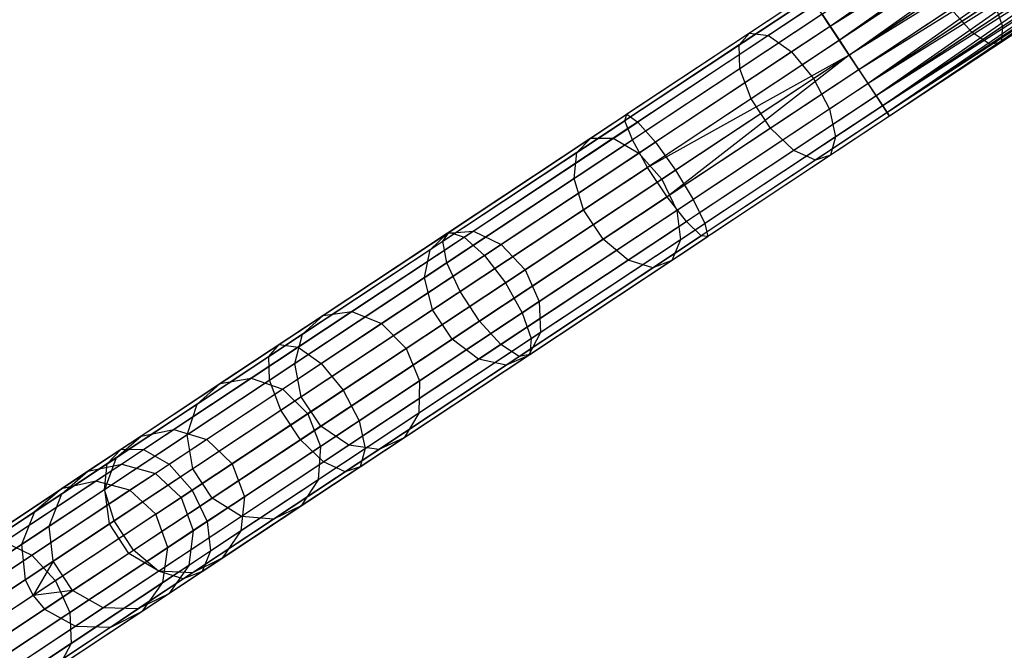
# Model space of a CAD drawing. Extents: x -91 to 91, y -91 to 262.
# Tile 13 of 256: x -70 to -56, y -47 to -38. Entities that reach past the tile are written whole.
import ezdxf

# ---------------------------------------------------------------- set-up
doc = ezdxf.new("R2010")
doc.units = 0
doc.header["$LTSCALE"] = 25.4
doc.layers.get('0').update_dxf_attribs({"linetype": 'CONTINUOUS'})

# ---------------------------------------------------------------- blocks, each defined once
blk = doc.blocks.new('ETE0_STL_1')
at = {"color": 0}
for p, q in [((-52.438, -33.929, 170.756), (-58.743, -38.34, 170.893)), ((-52.438, -33.929, 170.756), (-58.743, -38.34, 170.893)), ((-52.328, -34.095, 170.893), (-58.743, -38.34, 170.893)), ((-52.328, -34.095, 170.893), (-58.743, -38.34, 170.893)), ((-52.328, -34.095, 169.122), (-58.618, -38.528, 169.037)), ((-52.328, -34.095, 169.122), (-58.618, -38.528, 169.037)), ((-52.204, -34.283, 170.979), (-58.743, -38.34, 170.893)), ((-52.204, -34.283, 170.979), (-58.743, -38.34, 170.893)), ((-52.204, -34.283, 169.037), (-58.618, -38.528, 169.037)), ((-52.204, -34.283, 169.037), (-58.618, -38.528, 169.037)), ((-58.486, -38.728, 171.008), (-52.204, -34.283, 170.979)), ((-58.486, -38.728, 171.008), (-52.204, -34.283, 170.979)), ((-52.072, -34.482, 169.008), (-58.486, -38.728, 169.008)), ((-52.072, -34.482, 169.008), (-58.486, -38.728, 169.008)), ((-52.072, -34.482, 171.008), (-58.486, -38.728, 171.008)), ((-52.072, -34.482, 171.008), (-58.486, -38.728, 171.008)), ((-51.94, -34.682, 170.979), (-58.486, -38.728, 171.008)), ((-51.94, -34.682, 170.979), (-58.486, -38.728, 171.008)), ((-51.94, -34.682, 169.037), (-58.354, -38.927, 169.037)), ((-51.94, -34.682, 169.037), (-58.354, -38.927, 169.037)), ((-51.94, -34.682, 170.979), (-58.23, -39.115, 170.893)), ((-51.94, -34.682, 170.979), (-58.23, -39.115, 170.893)), ((-51.815, -34.87, 169.122), (-58.354, -38.927, 169.037)), ((-51.815, -34.87, 169.122), (-58.354, -38.927, 169.037)), ((-51.815, -34.87, 170.893), (-58.23, -39.115, 170.893)), ((-51.815, -34.87, 170.893), (-58.23, -39.115, 170.893)), ((-51.815, -34.87, 169.122), (-58.12, -39.281, 169.259)), ((-51.815, -34.87, 169.122), (-58.12, -39.281, 169.259)), ((-51.706, -35.035, 170.756), (-58.23, -39.115, 170.893)), ((-51.706, -35.035, 170.756), (-58.23, -39.115, 170.893)), ((-51.706, -35.035, 169.259), (-58.12, -39.281, 169.259)), ((-51.706, -35.035, 169.259), (-58.12, -39.281, 169.259)), ((-51.706, -35.035, 170.756), (-58.032, -39.414, 170.576)), ((-51.706, -35.035, 170.756), (-58.032, -39.414, 170.576)), ((-51.618, -35.169, 169.44), (-58.12, -39.281, 169.259)), ((-51.618, -35.169, 169.44), (-58.12, -39.281, 169.259)), ((-51.618, -35.169, 170.576), (-58.032, -39.414, 170.576)), ((-51.618, -35.169, 170.576), (-58.032, -39.414, 170.576)), ((-51.618, -35.169, 169.44), (-57.97, -39.507, 169.653)), ((-51.618, -35.169, 169.44), (-57.97, -39.507, 169.653)), ((-51.556, -35.262, 170.362), (-58.032, -39.414, 170.576)), ((-51.556, -35.262, 170.362), (-58.032, -39.414, 170.576)), ((-51.556, -35.262, 169.653), (-57.97, -39.507, 169.653)), ((-51.556, -35.262, 169.653), (-57.97, -39.507, 169.653)), ((-51.524, -35.31, 169.887), (-57.97, -39.507, 169.653)), ((-51.524, -35.31, 169.887), (-57.97, -39.507, 169.653)), ((-51.556, -35.262, 170.362), (-57.938, -39.555, 170.128)), ((-51.556, -35.262, 170.362), (-57.938, -39.555, 170.128)), ((-51.524, -35.31, 169.887), (-57.938, -39.555, 170.128)), ((-51.524, -35.31, 169.887), (-57.938, -39.555, 170.128)), ((-51.524, -35.31, 170.128), (-57.938, -39.555, 170.128)), ((-51.524, -35.31, 170.128), (-57.938, -39.555, 170.128)), ((-54.293, -36.748, 320.523), (-56.822, -38.422, 319.828)), ((-54.293, -36.748, 320.523), (-56.822, -38.422, 319.828)), ((-54.041, -36.772, 319.221), (-56.409, -38.34, 318.571)), ((-54.041, -36.772, 319.221), (-56.409, -38.34, 318.571)), ((-57.522, -36.899, 318.998), (-59.835, -38.43, 317.905)), ((-57.522, -36.899, 318.998), (-59.835, -38.43, 317.905)), ((-54.094, -36.942, 320.133), (-56.575, -38.584, 319.452)), ((-54.094, -36.942, 320.133), (-56.575, -38.584, 319.452)), ((-57.607, -37.025, 319.452), (-59.975, -38.592, 318.333)), ((-57.607, -37.025, 319.452), (-59.975, -38.592, 318.333)), ((-57.318, -36.967, 318.571), (-59.579, -38.464, 317.503)), ((-57.318, -36.967, 318.571), (-59.579, -38.464, 317.503)), ((-54.003, -36.951, 319.664), (-56.426, -38.555, 318.998)), ((-54.003, -36.951, 319.664), (-56.426, -38.555, 318.998)), ((-57.554, -37.316, 319.828), (-59.968, -38.913, 318.688)), ((-57.554, -37.316, 319.828), (-59.968, -38.913, 318.688)), ((-57.042, -37.214, 318.267), (-59.266, -38.686, 317.217)), ((-57.042, -37.214, 318.267), (-59.266, -38.686, 317.217)), ((-58.968, -39.046, 317.114), (-56.757, -37.583, 318.158)), ((-58.968, -39.046, 317.114), (-56.757, -37.583, 318.158)), ((-57.375, -37.705, 320.041), (-59.815, -39.32, 318.888)), ((-57.375, -37.705, 320.041), (-59.815, -39.32, 318.888)), ((-59.002, -37.948, 169.653), (-61.524, -39.617, 169.879)), ((-59.002, -37.948, 169.653), (-61.524, -39.617, 169.879)), ((-59.034, -37.9, 170.128), (-61.497, -39.53, 170.349)), ((-59.034, -37.9, 170.128), (-61.497, -39.53, 170.349)), ((-56.529, -37.989, 318.267), (-58.753, -39.461, 317.217)), ((-56.529, -37.989, 318.267), (-58.753, -39.461, 317.217)), ((-56.529, -37.989, 318.267), (-56.409, -38.34, 318.571)), ((-56.529, -37.989, 318.267), (-56.409, -38.34, 318.571)), ((-58.94, -38.041, 170.576), (-61.348, -39.635, 170.791)), ((-58.94, -38.041, 170.576), (-61.348, -39.635, 170.791)), ((-57.111, -38.104, 320.041), (-59.551, -39.719, 318.888)), ((-57.111, -38.104, 320.041), (-59.551, -39.719, 318.888)), ((-58.743, -38.34, 170.893), (-58.94, -38.041, 170.576)), ((-58.743, -38.34, 170.893), (-58.94, -38.041, 170.576)), ((-56.822, -38.422, 319.828), (-57.111, -38.104, 320.041)), ((-56.822, -38.422, 319.828), (-57.111, -38.104, 320.041)), ((-58.852, -38.175, 169.259), (-61.423, -39.876, 169.489)), ((-58.852, -38.175, 169.259), (-61.423, -39.876, 169.489)), ((-58.852, -38.175, 169.259), (-58.618, -38.528, 169.037)), ((-58.852, -38.175, 169.259), (-58.618, -38.528, 169.037)), ((-58.743, -38.34, 170.893), (-61.111, -39.908, 171.105)), ((-58.743, -38.34, 170.893), (-61.111, -39.908, 171.105)), ((-58.486, -38.728, 171.008), (-58.743, -38.34, 170.893)), ((-58.486, -38.728, 171.008), (-58.743, -38.34, 170.893)), ((-56.409, -38.34, 318.571), (-58.67, -39.836, 317.503)), ((-56.409, -38.34, 318.571), (-58.67, -39.836, 317.503)), ((-56.409, -38.34, 318.571), (-56.426, -38.555, 318.998)), ((-56.409, -38.34, 318.571), (-56.426, -38.555, 318.998)), ((-59.835, -38.43, 317.905), (-61.985, -39.853, 316.41)), ((-59.835, -38.43, 317.905), (-61.985, -39.853, 316.41)), ((-59.579, -38.464, 317.503), (-61.681, -39.855, 316.041)), ((-59.579, -38.464, 317.503), (-61.681, -39.855, 316.041)), ((-58.618, -38.528, 169.037), (-61.217, -40.248, 169.269)), ((-58.618, -38.528, 169.037), (-61.217, -40.248, 169.269)), ((-59.975, -38.592, 318.333), (-59.835, -38.43, 317.905)), ((-59.975, -38.592, 318.333), (-59.835, -38.43, 317.905)), ((-59.835, -38.43, 317.905), (-59.579, -38.464, 317.503)), ((-59.835, -38.43, 317.905), (-59.579, -38.464, 317.503)), ((-59.579, -38.464, 317.503), (-59.266, -38.686, 317.217)), ((-59.579, -38.464, 317.503), (-59.266, -38.686, 317.217)), ((-56.822, -38.422, 319.828), (-59.236, -40.019, 318.688)), ((-56.822, -38.422, 319.828), (-59.236, -40.019, 318.688)), ((-58.618, -38.528, 169.037), (-58.486, -38.728, 169.008)), ((-58.618, -38.528, 169.037), (-58.486, -38.728, 169.008)), ((-56.575, -38.584, 319.452), (-56.822, -38.422, 319.828)), ((-56.575, -38.584, 319.452), (-56.822, -38.422, 319.828)), ((-59.975, -38.592, 318.333), (-62.177, -40.049, 316.802)), ((-59.975, -38.592, 318.333), (-62.177, -40.049, 316.802)), ((-59.968, -38.913, 318.688), (-59.975, -38.592, 318.333)), ((-59.968, -38.913, 318.688), (-59.975, -38.592, 318.333)), ((-56.575, -38.584, 319.452), (-58.943, -40.151, 318.333)), ((-56.575, -38.584, 319.452), (-58.943, -40.151, 318.333)), ((-56.426, -38.555, 318.998), (-58.739, -40.085, 317.905)), ((-56.426, -38.555, 318.998), (-58.739, -40.085, 317.905)), ((-56.426, -38.555, 318.998), (-56.575, -38.584, 319.452)), ((-56.426, -38.555, 318.998), (-56.575, -38.584, 319.452)), ((-59.266, -38.686, 317.217), (-61.334, -40.055, 315.779)), ((-59.266, -38.686, 317.217), (-61.334, -40.055, 315.779)), ((-58.486, -38.728, 169.008), (-61.217, -40.248, 169.269)), ((-58.486, -38.728, 169.008), (-61.217, -40.248, 169.269)), ((-58.486, -38.728, 169.008), (-60.953, -40.647, 169.269)), ((-58.486, -38.728, 169.008), (-60.953, -40.647, 169.269)), ((-58.486, -38.728, 171.008), (-60.84, -40.286, 171.219)), ((-58.486, -38.728, 171.008), (-60.84, -40.286, 171.219)), ((-59.266, -38.686, 317.217), (-58.968, -39.046, 317.114)), ((-59.266, -38.686, 317.217), (-58.968, -39.046, 317.114)), ((-58.486, -38.728, 169.008), (-58.354, -38.927, 169.037)), ((-58.23, -39.115, 170.893), (-58.486, -38.728, 171.008)), ((-58.486, -38.728, 169.008), (-58.354, -38.927, 169.037)), ((-58.23, -39.115, 170.893), (-58.486, -38.728, 171.008)), ((-59.968, -38.913, 318.688), (-62.213, -40.399, 317.127)), ((-59.968, -38.913, 318.688), (-62.213, -40.399, 317.127)), ((-58.354, -38.927, 169.037), (-60.953, -40.647, 169.269)), ((-58.354, -38.927, 169.037), (-60.953, -40.647, 169.269)), ((-59.815, -39.32, 318.888), (-59.968, -38.913, 318.688)), ((-59.815, -39.32, 318.888), (-59.968, -38.913, 318.688)), ((-58.354, -38.927, 169.037), (-58.12, -39.281, 169.259)), ((-58.354, -38.927, 169.037), (-58.12, -39.281, 169.259)), ((-61.023, -40.407, 315.685), (-58.968, -39.046, 317.114)), ((-61.023, -40.407, 315.685), (-58.968, -39.046, 317.114)), ((-58.968, -39.046, 317.114), (-58.753, -39.461, 317.217)), ((-58.968, -39.046, 317.114), (-58.753, -39.461, 317.217)), ((-58.23, -39.115, 170.893), (-60.598, -40.683, 171.105)), ((-58.23, -39.115, 170.893), (-60.598, -40.683, 171.105)), ((-58.032, -39.414, 170.576), (-58.23, -39.115, 170.893)), ((-58.032, -39.414, 170.576), (-58.23, -39.115, 170.893)), ((-59.815, -39.32, 318.888), (-62.084, -40.822, 317.311)), ((-59.815, -39.32, 318.888), (-62.084, -40.822, 317.311)), ((-58.12, -39.281, 169.259), (-60.691, -40.982, 169.489)), ((-58.12, -39.281, 169.259), (-60.691, -40.982, 169.489)), ((-59.551, -39.719, 318.888), (-59.815, -39.32, 318.888)), ((-59.551, -39.719, 318.888), (-59.815, -39.32, 318.888)), ((-58.12, -39.281, 169.259), (-57.97, -39.507, 169.653)), ((-58.12, -39.281, 169.259), (-57.97, -39.507, 169.653)), ((-58.753, -39.461, 317.217), (-60.821, -40.83, 315.779)), ((-58.753, -39.461, 317.217), (-60.821, -40.83, 315.779)), ((-58.032, -39.414, 170.576), (-60.44, -41.008, 170.791)), ((-58.032, -39.414, 170.576), (-60.44, -41.008, 170.791)), ((-58.753, -39.461, 317.217), (-58.67, -39.836, 317.503)), ((-58.753, -39.461, 317.217), (-58.67, -39.836, 317.503)), ((-57.938, -39.555, 170.128), (-58.032, -39.414, 170.576)), ((-57.938, -39.555, 170.128), (-58.032, -39.414, 170.576)), ((-63.906, -41.124, 171.006), (-61.497, -39.53, 170.349)), ((-63.906, -41.124, 171.006), (-61.497, -39.53, 170.349)), ((-61.524, -39.617, 169.879), (-61.497, -39.53, 170.349)), ((-61.524, -39.617, 169.879), (-61.497, -39.53, 170.349)), ((-61.497, -39.53, 170.349), (-61.348, -39.635, 170.791)), ((-61.497, -39.53, 170.349), (-61.348, -39.635, 170.791)), ((-57.97, -39.507, 169.653), (-60.492, -41.177, 169.879)), ((-57.97, -39.507, 169.653), (-60.492, -41.177, 169.879)), ((-57.938, -39.555, 170.128), (-60.402, -41.186, 170.349)), ((-57.938, -39.555, 170.128), (-60.402, -41.186, 170.349)), ((-57.97, -39.507, 169.653), (-57.938, -39.555, 170.128)), ((-57.97, -39.507, 169.653), (-57.938, -39.555, 170.128)), ((-63.991, -41.249, 170.552), (-61.524, -39.617, 169.879)), ((-63.991, -41.249, 170.552), (-61.524, -39.617, 169.879)), ((-63.703, -41.193, 171.434), (-61.348, -39.635, 170.791)), ((-63.703, -41.193, 171.434), (-61.348, -39.635, 170.791)), ((-59.551, -39.719, 318.888), (-61.82, -41.221, 317.311)), ((-59.551, -39.719, 318.888), (-61.82, -41.221, 317.311)), ((-61.423, -39.876, 169.489), (-61.524, -39.617, 169.879)), ((-61.423, -39.876, 169.489), (-61.524, -39.617, 169.879)), ((-61.348, -39.635, 170.791), (-61.111, -39.908, 171.105)), ((-61.348, -39.635, 170.791), (-61.111, -39.908, 171.105)), ((-59.236, -40.019, 318.688), (-59.551, -39.719, 318.888)), ((-59.236, -40.019, 318.688), (-59.551, -39.719, 318.888)), ((-63.937, -41.54, 170.175), (-61.423, -39.876, 169.489)), ((-63.937, -41.54, 170.175), (-61.423, -39.876, 169.489)), ((-61.985, -39.853, 316.41), (-63.926, -41.137, 314.547)), ((-61.985, -39.853, 316.41), (-63.926, -41.137, 314.547)), ((-61.681, -39.855, 316.041), (-63.577, -41.11, 314.219)), ((-61.681, -39.855, 316.041), (-63.577, -41.11, 314.219)), ((-62.177, -40.049, 316.802), (-61.985, -39.853, 316.41)), ((-62.177, -40.049, 316.802), (-61.985, -39.853, 316.41)), ((-61.985, -39.853, 316.41), (-61.681, -39.855, 316.041)), ((-61.985, -39.853, 316.41), (-61.681, -39.855, 316.041)), ((-61.681, -39.855, 316.041), (-61.334, -40.055, 315.779)), ((-61.681, -39.855, 316.041), (-61.334, -40.055, 315.779)), ((-61.217, -40.248, 169.269), (-61.423, -39.876, 169.489)), ((-61.217, -40.248, 169.269), (-61.423, -39.876, 169.489)), ((-58.67, -39.836, 317.503), (-60.773, -41.228, 316.041)), ((-58.67, -39.836, 317.503), (-60.773, -41.228, 316.041)), ((-58.67, -39.836, 317.503), (-58.739, -40.085, 317.905)), ((-58.67, -39.836, 317.503), (-58.739, -40.085, 317.905)), ((-63.427, -41.44, 171.737), (-61.111, -39.908, 171.105)), ((-63.427, -41.44, 171.737), (-61.111, -39.908, 171.105)), ((-61.111, -39.908, 171.105), (-60.84, -40.286, 171.219)), ((-61.111, -39.908, 171.105), (-60.84, -40.286, 171.219)), ((-62.177, -40.049, 316.802), (-64.164, -41.364, 314.894)), ((-62.177, -40.049, 316.802), (-64.164, -41.364, 314.894)), ((-61.334, -40.055, 315.779), (-63.199, -41.29, 313.987)), ((-61.334, -40.055, 315.779), (-63.199, -41.29, 313.987)), ((-62.213, -40.399, 317.127), (-62.177, -40.049, 316.802)), ((-62.213, -40.399, 317.127), (-62.177, -40.049, 316.802)), ((-59.236, -40.019, 318.688), (-61.481, -41.505, 317.127)), ((-59.236, -40.019, 318.688), (-61.481, -41.505, 317.127)), ((-61.334, -40.055, 315.779), (-61.023, -40.407, 315.685)), ((-61.334, -40.055, 315.779), (-61.023, -40.407, 315.685)), ((-58.739, -40.085, 317.905), (-60.89, -41.509, 316.41)), ((-58.739, -40.085, 317.905), (-60.89, -41.509, 316.41)), ((-58.943, -40.151, 318.333), (-59.236, -40.019, 318.688)), ((-58.943, -40.151, 318.333), (-59.236, -40.019, 318.688)), ((-58.739, -40.085, 317.905), (-58.943, -40.151, 318.333)), ((-58.739, -40.085, 317.905), (-58.943, -40.151, 318.333)), ((-63.758, -41.93, 169.963), (-61.217, -40.248, 169.269)), ((-63.758, -41.93, 169.963), (-61.217, -40.248, 169.269)), ((-60.953, -40.647, 169.269), (-61.217, -40.248, 169.269)), ((-60.953, -40.647, 169.269), (-61.217, -40.248, 169.269)), ((-58.943, -40.151, 318.333), (-61.145, -41.609, 316.802)), ((-58.943, -40.151, 318.333), (-61.145, -41.609, 316.802)), ((-62.213, -40.399, 317.127), (-64.238, -41.739, 315.182)), ((-62.213, -40.399, 317.127), (-64.238, -41.739, 315.182)), ((-60.84, -40.286, 171.219), (-63.143, -41.809, 171.847)), ((-60.84, -40.286, 171.219), (-63.143, -41.809, 171.847)), ((-62.877, -41.634, 313.903), (-61.023, -40.407, 315.685)), ((-62.877, -41.634, 313.903), (-61.023, -40.407, 315.685)), ((-62.084, -40.822, 317.311), (-62.213, -40.399, 317.127)), ((-62.084, -40.822, 317.311), (-62.213, -40.399, 317.127)), ((-61.023, -40.407, 315.685), (-60.821, -40.83, 315.779)), ((-61.023, -40.407, 315.685), (-60.821, -40.83, 315.779)), ((-60.84, -40.286, 171.219), (-60.598, -40.683, 171.105)), ((-60.84, -40.286, 171.219), (-60.598, -40.683, 171.105)), ((-63.494, -42.329, 169.963), (-60.953, -40.647, 169.269)), ((-63.494, -42.329, 169.963), (-60.953, -40.647, 169.269)), ((-60.691, -40.982, 169.489), (-60.953, -40.647, 169.269)), ((-60.691, -40.982, 169.489), (-60.953, -40.647, 169.269)), ((-62.914, -42.216, 171.737), (-60.598, -40.683, 171.105)), ((-62.914, -42.216, 171.737), (-60.598, -40.683, 171.105)), ((-60.598, -40.683, 171.105), (-60.44, -41.008, 170.791)), ((-60.598, -40.683, 171.105), (-60.44, -41.008, 170.791)), ((-62.084, -40.822, 317.311), (-64.13, -42.176, 315.345)), ((-62.084, -40.822, 317.311), (-64.13, -42.176, 315.345)), ((-60.821, -40.83, 315.779), (-62.686, -42.065, 313.987)), ((-60.821, -40.83, 315.779), (-62.686, -42.065, 313.987)), ((-61.82, -41.221, 317.311), (-62.084, -40.822, 317.311)), ((-61.82, -41.221, 317.311), (-62.084, -40.822, 317.311)), ((-60.821, -40.83, 315.779), (-60.773, -41.228, 316.041)), ((-60.821, -40.83, 315.779), (-60.773, -41.228, 316.041)), ((-63.205, -42.646, 170.175), (-60.691, -40.982, 169.489)), ((-63.205, -42.646, 170.175), (-60.691, -40.982, 169.489)), ((-62.794, -42.566, 171.434), (-60.44, -41.008, 170.791)), ((-62.794, -42.566, 171.434), (-60.44, -41.008, 170.791)), ((-60.492, -41.177, 169.879), (-60.691, -40.982, 169.489)), ((-60.492, -41.177, 169.879), (-60.691, -40.982, 169.489)), ((-60.44, -41.008, 170.791), (-60.402, -41.186, 170.349)), ((-60.44, -41.008, 170.791), (-60.402, -41.186, 170.349)), ((-66.206, -42.647, 172.085), (-63.906, -41.124, 171.006)), ((-66.206, -42.647, 172.085), (-63.906, -41.124, 171.006)), ((-65.951, -42.681, 172.489), (-63.703, -41.193, 171.434)), ((-65.951, -42.681, 172.489), (-63.703, -41.193, 171.434)), ((-63.926, -41.137, 314.547), (-65.611, -42.253, 312.356)), ((-63.926, -41.137, 314.547), (-65.611, -42.253, 312.356)), ((-63.577, -41.11, 314.219), (-65.225, -42.201, 312.078)), ((-63.577, -41.11, 314.219), (-65.225, -42.201, 312.078)), ((-64.164, -41.364, 314.894), (-63.926, -41.137, 314.547)), ((-64.164, -41.364, 314.894), (-63.926, -41.137, 314.547)), ((-63.991, -41.249, 170.552), (-63.906, -41.124, 171.006)), ((-63.991, -41.249, 170.552), (-63.906, -41.124, 171.006)), ((-63.926, -41.137, 314.547), (-63.577, -41.11, 314.219)), ((-63.926, -41.137, 314.547), (-63.577, -41.11, 314.219)), ((-63.906, -41.124, 171.006), (-63.703, -41.193, 171.434)), ((-63.906, -41.124, 171.006), (-63.703, -41.193, 171.434)), ((-63.703, -41.193, 171.434), (-63.427, -41.44, 171.737)), ((-63.703, -41.193, 171.434), (-63.427, -41.44, 171.737)), ((-63.577, -41.11, 314.219), (-63.199, -41.29, 313.987)), ((-63.577, -41.11, 314.219), (-63.199, -41.29, 313.987)), ((-62.958, -42.809, 170.552), (-60.492, -41.177, 169.879)), ((-62.958, -42.809, 170.552), (-60.492, -41.177, 169.879)), ((-62.81, -42.78, 171.006), (-60.402, -41.186, 170.349)), ((-62.81, -42.78, 171.006), (-60.402, -41.186, 170.349)), ((-60.402, -41.186, 170.349), (-60.492, -41.177, 169.879)), ((-60.402, -41.186, 170.349), (-60.492, -41.177, 169.879)), ((-66.346, -42.808, 171.657), (-63.991, -41.249, 170.552)), ((-66.346, -42.808, 171.657), (-63.991, -41.249, 170.552)), ((-63.199, -41.29, 313.987), (-64.82, -42.362, 311.881)), ((-63.199, -41.29, 313.987), (-64.82, -42.362, 311.881)), ((-63.937, -41.54, 170.175), (-63.991, -41.249, 170.552)), ((-63.937, -41.54, 170.175), (-63.991, -41.249, 170.552)), ((-61.82, -41.221, 317.311), (-63.866, -42.575, 315.345)), ((-61.82, -41.221, 317.311), (-63.866, -42.575, 315.345)), ((-63.199, -41.29, 313.987), (-62.877, -41.634, 313.903)), ((-63.199, -41.29, 313.987), (-62.877, -41.634, 313.903)), ((-60.773, -41.228, 316.041), (-62.669, -42.483, 314.219)), ((-60.773, -41.228, 316.041), (-62.669, -42.483, 314.219)), ((-61.481, -41.505, 317.127), (-61.82, -41.221, 317.311)), ((-61.481, -41.505, 317.127), (-61.82, -41.221, 317.311)), ((-60.773, -41.228, 316.041), (-60.89, -41.509, 316.41)), ((-60.773, -41.228, 316.041), (-60.89, -41.509, 316.41)), ((-64.164, -41.364, 314.894), (-65.89, -42.507, 312.651)), ((-64.164, -41.364, 314.894), (-65.89, -42.507, 312.651)), ((-65.639, -42.904, 172.775), (-63.427, -41.44, 171.737)), ((-65.639, -42.904, 172.775), (-63.427, -41.44, 171.737)), ((-64.238, -41.739, 315.182), (-64.164, -41.364, 314.894)), ((-64.238, -41.739, 315.182), (-64.164, -41.364, 314.894)), ((-63.427, -41.44, 171.737), (-63.143, -41.809, 171.847)), ((-63.427, -41.44, 171.737), (-63.143, -41.809, 171.847)), ((-66.338, -43.129, 171.302), (-63.937, -41.54, 170.175)), ((-66.338, -43.129, 171.302), (-63.937, -41.54, 170.175)), ((-63.758, -41.93, 169.963), (-63.937, -41.54, 170.175)), ((-63.758, -41.93, 169.963), (-63.937, -41.54, 170.175)), ((-61.481, -41.505, 317.127), (-63.506, -42.845, 315.182)), ((-61.481, -41.505, 317.127), (-63.506, -42.845, 315.182)), ((-61.145, -41.609, 316.802), (-63.132, -42.924, 314.894)), ((-61.145, -41.609, 316.802), (-63.132, -42.924, 314.894)), ((-60.89, -41.509, 316.41), (-62.83, -42.793, 314.547)), ((-60.89, -41.509, 316.41), (-62.83, -42.793, 314.547)), ((-61.145, -41.609, 316.802), (-61.481, -41.505, 317.127)), ((-61.145, -41.609, 316.802), (-61.481, -41.505, 317.127)), ((-60.89, -41.509, 316.41), (-61.145, -41.609, 316.802)), ((-60.89, -41.509, 316.41), (-61.145, -41.609, 316.802)), ((-64.238, -41.739, 315.182), (-65.997, -42.904, 312.896)), ((-64.238, -41.739, 315.182), (-65.997, -42.904, 312.896)), ((-64.489, -42.7, 311.809), (-62.877, -41.634, 313.903)), ((-64.489, -42.7, 311.809), (-62.877, -41.634, 313.903)), ((-64.13, -42.176, 315.345), (-64.238, -41.739, 315.182)), ((-64.13, -42.176, 315.345), (-64.238, -41.739, 315.182)), ((-62.877, -41.634, 313.903), (-62.686, -42.065, 313.987)), ((-62.877, -41.634, 313.903), (-62.686, -42.065, 313.987)), ((-63.143, -41.809, 171.847), (-65.341, -43.265, 172.878)), ((-63.143, -41.809, 171.847), (-65.341, -43.265, 172.878)), ((-63.143, -41.809, 171.847), (-62.914, -42.216, 171.737)), ((-63.143, -41.809, 171.847), (-62.914, -42.216, 171.737)), ((-66.184, -43.536, 171.101), (-63.758, -41.93, 169.963)), ((-66.184, -43.536, 171.101), (-63.758, -41.93, 169.963)), ((-63.494, -42.329, 169.963), (-63.758, -41.93, 169.963)), ((-63.494, -42.329, 169.963), (-63.758, -41.93, 169.963)), ((-62.686, -42.065, 313.987), (-64.307, -43.137, 311.881)), ((-62.686, -42.065, 313.987), (-64.307, -43.137, 311.881)), ((-62.686, -42.065, 313.987), (-62.669, -42.483, 314.219)), ((-62.686, -42.065, 313.987), (-62.669, -42.483, 314.219)), ((-65.611, -42.253, 312.356), (-67.005, -43.175, 309.887)), ((-65.611, -42.253, 312.356), (-67.005, -43.175, 309.887)), ((-65.225, -42.201, 312.078), (-66.588, -43.103, 309.665)), ((-65.225, -42.201, 312.078), (-66.588, -43.103, 309.665)), ((-64.13, -42.176, 315.345), (-65.909, -43.353, 313.034)), ((-64.13, -42.176, 315.345), (-65.909, -43.353, 313.034)), ((-65.89, -42.507, 312.651), (-65.611, -42.253, 312.356)), ((-65.89, -42.507, 312.651), (-65.611, -42.253, 312.356)), ((-65.611, -42.253, 312.356), (-65.225, -42.201, 312.078)), ((-65.611, -42.253, 312.356), (-65.225, -42.201, 312.078)), ((-65.225, -42.201, 312.078), (-64.82, -42.362, 311.881)), ((-65.225, -42.201, 312.078), (-64.82, -42.362, 311.881)), ((-65.126, -43.68, 172.775), (-62.914, -42.216, 171.737)), ((-65.126, -43.68, 172.775), (-62.914, -42.216, 171.737)), ((-63.866, -42.575, 315.345), (-64.13, -42.176, 315.345)), ((-63.866, -42.575, 315.345), (-64.13, -42.176, 315.345)), ((-62.914, -42.216, 171.737), (-62.794, -42.566, 171.434)), ((-62.914, -42.216, 171.737), (-62.794, -42.566, 171.434)), ((-64.82, -42.362, 311.881), (-66.16, -43.249, 309.507)), ((-64.82, -42.362, 311.881), (-66.16, -43.249, 309.507)), ((-65.92, -43.935, 171.101), (-63.494, -42.329, 169.963)), ((-65.92, -43.935, 171.101), (-63.494, -42.329, 169.963)), ((-64.82, -42.362, 311.881), (-64.489, -42.7, 311.809)), ((-64.82, -42.362, 311.881), (-64.489, -42.7, 311.809)), ((-63.205, -42.646, 170.175), (-63.494, -42.329, 169.963)), ((-63.205, -42.646, 170.175), (-63.494, -42.329, 169.963)), ((-65.89, -42.507, 312.651), (-67.317, -43.451, 310.123)), ((-65.89, -42.507, 312.651), (-67.317, -43.451, 310.123)), ((-65.997, -42.904, 312.896), (-65.89, -42.507, 312.651)), ((-65.997, -42.904, 312.896), (-65.89, -42.507, 312.651)), ((-62.669, -42.483, 314.219), (-64.317, -43.574, 312.078)), ((-62.669, -42.483, 314.219), (-64.317, -43.574, 312.078)), ((-62.669, -42.483, 314.219), (-62.83, -42.793, 314.547)), ((-62.669, -42.483, 314.219), (-62.83, -42.793, 314.547)), ((-68.348, -44.064, 173.562), (-66.206, -42.647, 172.085)), ((-68.348, -44.064, 173.562), (-66.206, -42.647, 172.085)), ((-68.044, -44.067, 173.932), (-65.951, -42.681, 172.489)), ((-68.044, -44.067, 173.932), (-65.951, -42.681, 172.489)), ((-66.346, -42.808, 171.657), (-66.206, -42.647, 172.085)), ((-66.346, -42.808, 171.657), (-66.206, -42.647, 172.085)), ((-66.206, -42.647, 172.085), (-65.951, -42.681, 172.489)), ((-66.206, -42.647, 172.085), (-65.951, -42.681, 172.489)), ((-65.951, -42.681, 172.489), (-65.639, -42.904, 172.775)), ((-65.951, -42.681, 172.489), (-65.639, -42.904, 172.775)), ((-63.866, -42.575, 315.345), (-65.645, -43.752, 313.034)), ((-63.866, -42.575, 315.345), (-65.645, -43.752, 313.034)), ((-65.606, -44.235, 171.302), (-63.205, -42.646, 170.175)), ((-65.606, -44.235, 171.302), (-63.205, -42.646, 170.175)), ((-65.043, -44.054, 172.489), (-62.794, -42.566, 171.434)), ((-65.043, -44.054, 172.489), (-62.794, -42.566, 171.434)), ((-63.506, -42.845, 315.182), (-63.866, -42.575, 315.345)), ((-63.506, -42.845, 315.182), (-63.866, -42.575, 315.345)), ((-62.958, -42.809, 170.552), (-63.205, -42.646, 170.175)), ((-62.958, -42.809, 170.552), (-63.205, -42.646, 170.175)), ((-62.794, -42.566, 171.434), (-62.81, -42.78, 171.006)), ((-62.794, -42.566, 171.434), (-62.81, -42.78, 171.006)), ((-68.538, -44.259, 173.169), (-66.346, -42.808, 171.657)), ((-68.538, -44.259, 173.169), (-66.346, -42.808, 171.657)), ((-66.338, -43.129, 171.302), (-66.346, -42.808, 171.657)), ((-66.338, -43.129, 171.302), (-66.346, -42.808, 171.657)), ((-65.821, -43.582, 309.45), (-64.489, -42.7, 311.809)), ((-65.821, -43.582, 309.45), (-64.489, -42.7, 311.809)), ((-65.314, -44.368, 171.657), (-62.958, -42.809, 170.552)), ((-65.314, -44.368, 171.657), (-62.958, -42.809, 170.552)), ((-65.111, -44.302, 172.085), (-62.81, -42.78, 171.006)), ((-65.111, -44.302, 172.085), (-62.81, -42.78, 171.006)), ((-62.83, -42.793, 314.547), (-64.516, -43.909, 312.356)), ((-62.83, -42.793, 314.547), (-64.516, -43.909, 312.356)), ((-64.489, -42.7, 311.809), (-64.307, -43.137, 311.881)), ((-64.489, -42.7, 311.809), (-64.307, -43.137, 311.881)), ((-62.83, -42.793, 314.547), (-63.132, -42.924, 314.894)), ((-62.83, -42.793, 314.547), (-63.132, -42.924, 314.894)), ((-62.81, -42.78, 171.006), (-62.958, -42.809, 170.552)), ((-62.81, -42.78, 171.006), (-62.958, -42.809, 170.552)), ((-67.698, -44.267, 174.195), (-65.639, -42.904, 172.775)), ((-67.698, -44.267, 174.195), (-65.639, -42.904, 172.775)), ((-65.997, -42.904, 312.896), (-67.452, -43.866, 310.319)), ((-65.997, -42.904, 312.896), (-67.452, -43.866, 310.319)), ((-65.909, -43.353, 313.034), (-65.997, -42.904, 312.896)), ((-65.909, -43.353, 313.034), (-65.997, -42.904, 312.896)), ((-65.639, -42.904, 172.775), (-65.341, -43.265, 172.878)), ((-65.639, -42.904, 172.775), (-65.341, -43.265, 172.878)), ((-63.506, -42.845, 315.182), (-65.265, -44.01, 312.896)), ((-63.506, -42.845, 315.182), (-65.265, -44.01, 312.896)), ((-63.132, -42.924, 314.894), (-64.858, -44.066, 312.651)), ((-63.132, -42.924, 314.894), (-64.858, -44.066, 312.651)), ((-63.132, -42.924, 314.894), (-63.506, -42.845, 315.182)), ((-63.132, -42.924, 314.894), (-63.506, -42.845, 315.182)), ((-68.573, -44.608, 172.843), (-66.338, -43.129, 171.302)), ((-68.573, -44.608, 172.843), (-66.338, -43.129, 171.302)), ((-67.005, -43.175, 309.887), (-68.075, -43.884, 307.197)), ((-67.005, -43.175, 309.887), (-68.075, -43.884, 307.197)), ((-66.588, -43.103, 309.665), (-67.634, -43.795, 307.035)), ((-66.588, -43.103, 309.665), (-67.634, -43.795, 307.035)), ((-67.317, -43.451, 310.123), (-67.005, -43.175, 309.887)), ((-67.317, -43.451, 310.123), (-67.005, -43.175, 309.887)), ((-67.005, -43.175, 309.887), (-66.588, -43.103, 309.665)), ((-67.005, -43.175, 309.887), (-66.588, -43.103, 309.665)), ((-66.588, -43.103, 309.665), (-66.16, -43.249, 309.507)), ((-66.588, -43.103, 309.665), (-66.16, -43.249, 309.507)), ((-66.184, -43.536, 171.101), (-66.338, -43.129, 171.302)), ((-66.184, -43.536, 171.101), (-66.338, -43.129, 171.302)), ((-64.307, -43.137, 311.881), (-65.647, -44.024, 309.507)), ((-64.307, -43.137, 311.881), (-65.647, -44.024, 309.507)), ((-64.307, -43.137, 311.881), (-64.317, -43.574, 312.078)), ((-64.307, -43.137, 311.881), (-64.317, -43.574, 312.078)), ((-65.341, -43.265, 172.878), (-67.388, -44.619, 174.29)), ((-65.341, -43.265, 172.878), (-67.388, -44.619, 174.29)), ((-66.16, -43.249, 309.507), (-67.189, -43.93, 306.92)), ((-66.16, -43.249, 309.507), (-67.189, -43.93, 306.92)), ((-66.16, -43.249, 309.507), (-65.821, -43.582, 309.45)), ((-66.16, -43.249, 309.507), (-65.821, -43.582, 309.45)), ((-65.341, -43.265, 172.878), (-65.126, -43.68, 172.775)), ((-65.341, -43.265, 172.878), (-65.126, -43.68, 172.775)), ((-67.317, -43.451, 310.123), (-68.413, -44.176, 307.368)), ((-67.317, -43.451, 310.123), (-68.413, -44.176, 307.368)), ((-67.452, -43.866, 310.319), (-67.317, -43.451, 310.123)), ((-67.452, -43.866, 310.319), (-67.317, -43.451, 310.123)), ((-65.909, -43.353, 313.034), (-67.379, -44.326, 310.43)), ((-65.909, -43.353, 313.034), (-67.379, -44.326, 310.43)), ((-65.645, -43.752, 313.034), (-65.909, -43.353, 313.034)), ((-65.645, -43.752, 313.034), (-65.909, -43.353, 313.034)), ((-68.443, -45.031, 172.659), (-66.184, -43.536, 171.101)), ((-68.443, -45.031, 172.659), (-66.184, -43.536, 171.101)), ((-66.844, -44.259, 306.878), (-65.821, -43.582, 309.45)), ((-66.844, -44.259, 306.878), (-65.821, -43.582, 309.45)), ((-65.92, -43.935, 171.101), (-66.184, -43.536, 171.101)), ((-65.92, -43.935, 171.101), (-66.184, -43.536, 171.101)), ((-65.821, -43.582, 309.45), (-65.647, -44.024, 309.507)), ((-65.821, -43.582, 309.45), (-65.647, -44.024, 309.507)), ((-64.317, -43.574, 312.078), (-65.679, -44.475, 309.665)), ((-64.317, -43.574, 312.078), (-65.679, -44.475, 309.665)), ((-64.317, -43.574, 312.078), (-64.516, -43.909, 312.356)), ((-64.317, -43.574, 312.078), (-64.516, -43.909, 312.356)), ((-67.185, -45.042, 174.195), (-65.126, -43.68, 172.775)), ((-67.185, -45.042, 174.195), (-65.126, -43.68, 172.775)), ((-65.126, -43.68, 172.775), (-65.043, -44.054, 172.489)), ((-65.126, -43.68, 172.775), (-65.043, -44.054, 172.489)), ((-67.452, -43.866, 310.319), (-68.569, -44.606, 307.511)), ((-67.452, -43.866, 310.319), (-68.569, -44.606, 307.511)), ((-67.634, -43.795, 307.035), (-68.34, -44.263, 304.247)), ((-67.634, -43.795, 307.035), (-68.34, -44.263, 304.247)), ((-68.075, -43.884, 307.197), (-67.634, -43.795, 307.035)), ((-68.075, -43.884, 307.197), (-67.634, -43.795, 307.035)), ((-67.634, -43.795, 307.035), (-67.189, -43.93, 306.92)), ((-67.634, -43.795, 307.035), (-67.189, -43.93, 306.92)), ((-67.379, -44.326, 310.43), (-67.452, -43.866, 310.319)), ((-67.379, -44.326, 310.43), (-67.452, -43.866, 310.319)), ((-65.645, -43.752, 313.034), (-67.115, -44.726, 310.43)), ((-65.645, -43.752, 313.034), (-67.115, -44.726, 310.43)), ((-65.265, -44.01, 312.896), (-65.645, -43.752, 313.034)), ((-65.265, -44.01, 312.896), (-65.645, -43.752, 313.034)), ((-68.075, -43.884, 307.197), (-68.798, -44.362, 304.344)), ((-68.075, -43.884, 307.197), (-68.798, -44.362, 304.344)), ((-68.413, -44.176, 307.368), (-68.075, -43.884, 307.197)), ((-68.413, -44.176, 307.368), (-68.075, -43.884, 307.197)), ((-68.179, -45.43, 172.659), (-65.92, -43.935, 171.101)), ((-68.179, -45.43, 172.659), (-65.92, -43.935, 171.101)), ((-67.189, -43.93, 306.92), (-67.884, -44.39, 304.177)), ((-67.189, -43.93, 306.92), (-67.884, -44.39, 304.177)), ((-67.189, -43.93, 306.92), (-66.844, -44.259, 306.878)), ((-67.189, -43.93, 306.92), (-66.844, -44.259, 306.878)), ((-65.265, -44.01, 312.896), (-66.72, -44.972, 310.319)), ((-65.265, -44.01, 312.896), (-66.72, -44.972, 310.319)), ((-65.606, -44.235, 171.302), (-65.92, -43.935, 171.101)), ((-65.606, -44.235, 171.302), (-65.92, -43.935, 171.101)), ((-64.516, -43.909, 312.356), (-65.909, -44.831, 309.887)), ((-64.516, -43.909, 312.356), (-65.909, -44.831, 309.887)), ((-64.858, -44.066, 312.651), (-65.265, -44.01, 312.896)), ((-64.858, -44.066, 312.651), (-65.265, -44.01, 312.896)), ((-64.516, -43.909, 312.356), (-64.858, -44.066, 312.651)), ((-64.516, -43.909, 312.356), (-64.858, -44.066, 312.651)), ((-70.282, -45.344, 175.404), (-68.348, -44.064, 173.562)), ((-70.282, -45.344, 175.404), (-68.348, -44.064, 173.562)), ((-69.935, -45.318, 175.733), (-68.044, -44.067, 173.932)), ((-69.935, -45.318, 175.733), (-68.044, -44.067, 173.932)), ((-68.538, -44.259, 173.169), (-68.348, -44.064, 173.562)), ((-68.538, -44.259, 173.169), (-68.348, -44.064, 173.562)), ((-68.348, -44.064, 173.562), (-68.044, -44.067, 173.932)), ((-68.348, -44.064, 173.562), (-68.044, -44.067, 173.932)), ((-68.044, -44.067, 173.932), (-67.698, -44.267, 174.195)), ((-68.044, -44.067, 173.932), (-67.698, -44.267, 174.195)), ((-67.136, -45.439, 173.932), (-65.043, -44.054, 172.489)), ((-67.136, -45.439, 173.932), (-65.043, -44.054, 172.489)), ((-65.647, -44.024, 309.507), (-66.676, -44.705, 306.92)), ((-65.647, -44.024, 309.507), (-66.676, -44.705, 306.92)), ((-64.858, -44.066, 312.651), (-66.285, -45.011, 310.123)), ((-64.858, -44.066, 312.651), (-66.285, -45.011, 310.123)), ((-65.647, -44.024, 309.507), (-65.679, -44.475, 309.665)), ((-65.647, -44.024, 309.507), (-65.679, -44.475, 309.665)), ((-65.043, -44.054, 172.489), (-65.111, -44.302, 172.085)), ((-65.043, -44.054, 172.489), (-65.111, -44.302, 172.085)), ((-70.519, -45.57, 175.055), (-68.538, -44.259, 173.169)), ((-70.519, -45.57, 175.055), (-68.538, -44.259, 173.169)), ((-69.558, -45.498, 175.966), (-67.698, -44.267, 174.195)), ((-69.558, -45.498, 175.966), (-67.698, -44.267, 174.195)), ((-68.413, -44.176, 307.368), (-69.153, -44.666, 304.448)), ((-68.413, -44.176, 307.368), (-69.153, -44.666, 304.448)), ((-68.798, -44.362, 304.344), (-68.34, -44.263, 304.247)), ((-68.798, -44.362, 304.344), (-68.34, -44.263, 304.247)), ((-68.34, -44.263, 304.247), (-68.691, -44.495, 301.363)), ((-68.34, -44.263, 304.247), (-68.691, -44.495, 301.363)), ((-68.573, -44.608, 172.843), (-68.538, -44.259, 173.169)), ((-68.573, -44.608, 172.843), (-68.538, -44.259, 173.169)), ((-68.569, -44.606, 307.511), (-68.413, -44.176, 307.368)), ((-68.569, -44.606, 307.511), (-68.413, -44.176, 307.368)), ((-68.34, -44.263, 304.247), (-67.884, -44.39, 304.177)), ((-68.34, -44.263, 304.247), (-67.884, -44.39, 304.177)), ((-67.841, -45.714, 172.843), (-65.606, -44.235, 171.302)), ((-67.841, -45.714, 172.843), (-65.606, -44.235, 171.302)), ((-67.698, -44.267, 174.195), (-67.388, -44.619, 174.29)), ((-67.698, -44.267, 174.195), (-67.388, -44.619, 174.29)), ((-67.534, -44.716, 304.152), (-66.844, -44.259, 306.878)), ((-67.534, -44.716, 304.152), (-66.844, -44.259, 306.878)), ((-66.844, -44.259, 306.878), (-66.676, -44.705, 306.92)), ((-66.844, -44.259, 306.878), (-66.676, -44.705, 306.92)), ((-65.314, -44.368, 171.657), (-65.606, -44.235, 171.302)), ((-65.314, -44.368, 171.657), (-65.606, -44.235, 171.302)), ((-68.798, -44.362, 304.344), (-69.157, -44.6, 301.394)), ((-68.798, -44.362, 304.344), (-69.157, -44.6, 301.394)), ((-69.153, -44.666, 304.448), (-68.798, -44.362, 304.344)), ((-69.153, -44.666, 304.448), (-68.798, -44.362, 304.344)), ((-67.379, -44.326, 310.43), (-68.508, -45.074, 307.591)), ((-67.379, -44.326, 310.43), (-68.508, -45.074, 307.591)), ((-67.884, -44.39, 304.177), (-68.229, -44.619, 301.341)), ((-67.884, -44.39, 304.177), (-68.229, -44.619, 301.341)), ((-67.884, -44.39, 304.177), (-67.534, -44.716, 304.152)), ((-67.884, -44.39, 304.177), (-67.534, -44.716, 304.152)), ((-67.506, -45.819, 173.169), (-65.314, -44.368, 171.657)), ((-67.506, -45.819, 173.169), (-65.314, -44.368, 171.657)), ((-67.115, -44.726, 310.43), (-67.379, -44.326, 310.43)), ((-67.115, -44.726, 310.43), (-67.379, -44.326, 310.43)), ((-67.252, -45.72, 173.562), (-65.111, -44.302, 172.085)), ((-67.252, -45.72, 173.562), (-65.111, -44.302, 172.085)), ((-65.111, -44.302, 172.085), (-65.314, -44.368, 171.657)), ((-65.111, -44.302, 172.085), (-65.314, -44.368, 171.657)), ((-68.691, -44.495, 301.363), (-75.105, -48.74, 191.363)), ((-68.691, -44.495, 301.363), (-75.105, -48.74, 191.363)), ((-68.691, -44.495, 301.363), (-69.157, -44.6, 301.394)), ((-68.691, -44.495, 301.363), (-69.157, -44.6, 301.394)), ((-68.229, -44.619, 301.341), (-68.691, -44.495, 301.363)), ((-68.229, -44.619, 301.341), (-68.691, -44.495, 301.363)), ((-65.679, -44.475, 309.665), (-66.725, -45.168, 307.035)), ((-65.679, -44.475, 309.665), (-66.725, -45.168, 307.035)), ((-65.679, -44.475, 309.665), (-65.909, -44.831, 309.887)), ((-65.679, -44.475, 309.665), (-65.909, -44.831, 309.887)), ((-69.157, -44.6, 301.394), (-75.571, -48.845, 191.394)), ((-69.157, -44.6, 301.394), (-75.571, -48.845, 191.394)), ((-68.229, -44.619, 301.341), (-74.643, -48.864, 191.341)), ((-68.229, -44.619, 301.341), (-74.643, -48.864, 191.341)), ((-70.592, -45.945, 174.766), (-68.573, -44.608, 172.843)), ((-70.592, -45.945, 174.766), (-68.573, -44.608, 172.843)), ((-69.157, -44.6, 301.394), (-69.52, -44.909, 301.427)), ((-69.157, -44.6, 301.394), (-69.52, -44.909, 301.427)), ((-69.153, -44.666, 304.448), (-69.52, -44.909, 301.427)), ((-69.153, -44.666, 304.448), (-69.52, -44.909, 301.427)), ((-68.569, -44.606, 307.511), (-69.323, -45.105, 304.534)), ((-68.569, -44.606, 307.511), (-69.323, -45.105, 304.534)), ((-69.323, -45.105, 304.534), (-69.153, -44.666, 304.448)), ((-69.323, -45.105, 304.534), (-69.153, -44.666, 304.448)), ((-67.388, -44.619, 174.29), (-69.237, -45.843, 176.05)), ((-67.388, -44.619, 174.29), (-69.237, -45.843, 176.05)), ((-68.443, -45.031, 172.659), (-68.573, -44.608, 172.843)), ((-68.443, -45.031, 172.659), (-68.573, -44.608, 172.843)), ((-68.508, -45.074, 307.591), (-68.569, -44.606, 307.511)), ((-68.508, -45.074, 307.591), (-68.569, -44.606, 307.511)), ((-67.877, -44.943, 301.333), (-68.229, -44.619, 301.341)), ((-67.877, -44.943, 301.333), (-68.229, -44.619, 301.341)), ((-67.388, -44.619, 174.29), (-67.185, -45.042, 174.195)), ((-67.388, -44.619, 174.29), (-67.185, -45.042, 174.195)), ((-67.115, -44.726, 310.43), (-68.244, -45.473, 307.591)), ((-67.115, -44.726, 310.43), (-68.244, -45.473, 307.591)), ((-67.877, -44.943, 301.333), (-67.534, -44.716, 304.152)), ((-67.877, -44.943, 301.333), (-67.534, -44.716, 304.152)), ((-67.534, -44.716, 304.152), (-67.371, -45.165, 304.177)), ((-67.534, -44.716, 304.152), (-67.371, -45.165, 304.177)), ((-66.676, -44.705, 306.92), (-67.371, -45.165, 304.177)), ((-66.676, -44.705, 306.92), (-67.371, -45.165, 304.177)), ((-66.72, -44.972, 310.319), (-67.115, -44.726, 310.43)), ((-66.72, -44.972, 310.319), (-67.115, -44.726, 310.43)), ((-66.676, -44.705, 306.92), (-66.725, -45.168, 307.035)), ((-66.676, -44.705, 306.92), (-66.725, -45.168, 307.035)), ((-69.52, -44.909, 301.427), (-75.935, -49.155, 191.427)), ((-69.52, -44.909, 301.427), (-75.935, -49.155, 191.427)), ((-67.877, -44.943, 301.333), (-74.292, -49.188, 191.333)), ((-67.877, -44.943, 301.333), (-74.292, -49.188, 191.333)), ((-69.52, -44.909, 301.427), (-69.698, -45.353, 301.455)), ((-69.52, -44.909, 301.427), (-69.698, -45.353, 301.455)), ((-67.716, -45.394, 301.341), (-67.877, -44.943, 301.333)), ((-67.716, -45.394, 301.341), (-67.877, -44.943, 301.333)), ((-65.909, -44.831, 309.887), (-66.98, -45.539, 307.197)), ((-65.909, -44.831, 309.887), (-66.98, -45.539, 307.197)), ((-65.909, -44.831, 309.887), (-66.285, -45.011, 310.123)), ((-65.909, -44.831, 309.887), (-66.285, -45.011, 310.123)), ((-70.484, -46.381, 174.603), (-68.443, -45.031, 172.659)), ((-70.484, -46.381, 174.603), (-68.443, -45.031, 172.659)), ((-68.508, -45.074, 307.591), (-69.27, -45.578, 304.582)), ((-68.508, -45.074, 307.591), (-69.27, -45.578, 304.582)), ((-69.045, -46.273, 175.966), (-67.185, -45.042, 174.195)), ((-69.045, -46.273, 175.966), (-67.185, -45.042, 174.195)), ((-68.244, -45.473, 307.591), (-68.508, -45.074, 307.591)), ((-68.244, -45.473, 307.591), (-68.508, -45.074, 307.591)), ((-68.179, -45.43, 172.659), (-68.443, -45.031, 172.659)), ((-68.179, -45.43, 172.659), (-68.443, -45.031, 172.659)), ((-66.72, -44.972, 310.319), (-67.837, -45.712, 307.511)), ((-66.72, -44.972, 310.319), (-67.837, -45.712, 307.511)), ((-66.285, -45.011, 310.123), (-67.381, -45.736, 307.368)), ((-66.285, -45.011, 310.123), (-67.381, -45.736, 307.368)), ((-67.185, -45.042, 174.195), (-67.136, -45.439, 173.932)), ((-67.185, -45.042, 174.195), (-67.136, -45.439, 173.932)), ((-66.285, -45.011, 310.123), (-66.72, -44.972, 310.319)), ((-66.285, -45.011, 310.123), (-66.72, -44.972, 310.319)), ((-69.323, -45.105, 304.534), (-69.698, -45.353, 301.455)), ((-69.323, -45.105, 304.534), (-69.698, -45.353, 301.455)), ((-69.27, -45.578, 304.582), (-69.323, -45.105, 304.534)), ((-69.27, -45.578, 304.582), (-69.323, -45.105, 304.534)), ((-67.371, -45.165, 304.177), (-67.716, -45.394, 301.341)), ((-67.371, -45.165, 304.177), (-67.716, -45.394, 301.341)), ((-67.371, -45.165, 304.177), (-67.432, -45.635, 304.247)), ((-67.371, -45.165, 304.177), (-67.432, -45.635, 304.247)), ((-66.725, -45.168, 307.035), (-67.432, -45.635, 304.247)), ((-66.725, -45.168, 307.035), (-67.432, -45.635, 304.247)), ((-66.725, -45.168, 307.035), (-66.98, -45.539, 307.197)), ((-66.725, -45.168, 307.035), (-66.98, -45.539, 307.197)), ((-69.935, -45.318, 175.733), (-69.558, -45.498, 175.966)), ((-69.935, -45.318, 175.733), (-69.558, -45.498, 175.966)), ((-69.698, -45.353, 301.455), (-76.112, -49.598, 191.455)), ((-69.698, -45.353, 301.455), (-76.112, -49.598, 191.455)), ((-67.716, -45.394, 301.341), (-74.13, -49.639, 191.341)), ((-67.716, -45.394, 301.341), (-74.13, -49.639, 191.341)), ((-70.22, -46.78, 174.603), (-68.179, -45.43, 172.659)), ((-70.22, -46.78, 174.603), (-68.179, -45.43, 172.659)), ((-69.698, -45.353, 301.455), (-69.649, -45.829, 301.47)), ((-69.698, -45.353, 301.455), (-69.649, -45.829, 301.47)), ((-69.027, -46.691, 175.733), (-67.136, -45.439, 173.932)), ((-69.027, -46.691, 175.733), (-67.136, -45.439, 173.932)), ((-68.244, -45.473, 307.591), (-69.006, -45.977, 304.582)), ((-68.244, -45.473, 307.591), (-69.006, -45.977, 304.582)), ((-67.837, -45.712, 307.511), (-68.244, -45.473, 307.591)), ((-67.837, -45.712, 307.511), (-68.244, -45.473, 307.591)), ((-67.841, -45.714, 172.843), (-68.179, -45.43, 172.659)), ((-67.841, -45.714, 172.843), (-68.179, -45.43, 172.659)), ((-67.782, -45.867, 301.363), (-67.716, -45.394, 301.341)), ((-67.782, -45.867, 301.363), (-67.716, -45.394, 301.341)), ((-67.136, -45.439, 173.932), (-67.252, -45.72, 173.562)), ((-67.136, -45.439, 173.932), (-67.252, -45.72, 173.562)), ((-71.178, -46.57, 178.049), (-69.558, -45.498, 175.966)), ((-71.178, -46.57, 178.049), (-69.558, -45.498, 175.966)), ((-69.27, -45.578, 304.582), (-69.649, -45.829, 301.47)), ((-69.27, -45.578, 304.582), (-69.649, -45.829, 301.47)), ((-69.558, -45.498, 175.966), (-69.237, -45.843, 176.05)), ((-69.558, -45.498, 175.966), (-69.237, -45.843, 176.05)), ((-69.27, -45.578, 304.582), (-69.541, -46.044, 301.473)), ((-69.27, -45.578, 304.582), (-69.541, -46.044, 301.473)), ((-69.006, -45.977, 304.582), (-69.27, -45.578, 304.582)), ((-69.006, -45.977, 304.582), (-69.27, -45.578, 304.582)), ((-66.98, -45.539, 307.197), (-67.702, -46.018, 304.344)), ((-66.98, -45.539, 307.197), (-67.702, -46.018, 304.344)), ((-66.98, -45.539, 307.197), (-67.381, -45.736, 307.368)), ((-66.98, -45.539, 307.197), (-67.381, -45.736, 307.368)), ((-69.86, -47.05, 174.766), (-67.841, -45.714, 172.843)), ((-69.86, -47.05, 174.766), (-67.841, -45.714, 172.843)), ((-69.186, -47, 175.404), (-67.252, -45.72, 173.562)), ((-69.186, -47, 175.404), (-67.252, -45.72, 173.562)), ((-67.837, -45.712, 307.511), (-68.591, -46.211, 304.534)), ((-67.837, -45.712, 307.511), (-68.591, -46.211, 304.534)), ((-67.381, -45.736, 307.368), (-68.121, -46.225, 304.448)), ((-67.381, -45.736, 307.368), (-68.121, -46.225, 304.448)), ((-67.506, -45.819, 173.169), (-67.841, -45.714, 172.843)), ((-67.506, -45.819, 173.169), (-67.841, -45.714, 172.843)), ((-67.381, -45.736, 307.368), (-67.837, -45.712, 307.511)), ((-67.381, -45.736, 307.368), (-67.837, -45.712, 307.511)), ((-67.432, -45.635, 304.247), (-67.782, -45.867, 301.363)), ((-67.432, -45.635, 304.247), (-67.782, -45.867, 301.363)), ((-67.432, -45.635, 304.247), (-67.702, -46.018, 304.344)), ((-67.432, -45.635, 304.247), (-67.702, -46.018, 304.344)), ((-67.252, -45.72, 173.562), (-67.506, -45.819, 173.169)), ((-67.252, -45.72, 173.562), (-67.506, -45.819, 173.169)), ((-69.649, -45.829, 301.47), (-76.063, -50.074, 191.47)), ((-69.649, -45.829, 301.47), (-76.063, -50.074, 191.47)), ((-67.782, -45.867, 301.363), (-74.197, -50.113, 191.363)), ((-67.782, -45.867, 301.363), (-74.197, -50.113, 191.363)), ((-69.237, -45.843, 176.05), (-70.847, -46.908, 178.121)), ((-69.237, -45.843, 176.05), (-70.847, -46.908, 178.121)), ((-69.649, -45.829, 301.47), (-69.541, -46.044, 301.473)), ((-69.649, -45.829, 301.47), (-69.541, -46.044, 301.473)), ((-69.487, -47.13, 175.055), (-67.506, -45.819, 173.169)), ((-69.487, -47.13, 175.055), (-67.506, -45.819, 173.169)), ((-69.237, -45.843, 176.05), (-69.045, -46.273, 175.966)), ((-69.237, -45.843, 176.05), (-69.045, -46.273, 175.966)), ((-68.061, -46.255, 301.394), (-67.782, -45.867, 301.363)), ((-68.061, -46.255, 301.394), (-67.782, -45.867, 301.363)), ((-69.006, -45.977, 304.582), (-69.541, -46.044, 301.473)), ((-69.006, -45.977, 304.582), (-69.541, -46.044, 301.473)), ((-69.006, -45.977, 304.582), (-69.385, -46.228, 301.47)), ((-69.006, -45.977, 304.582), (-69.385, -46.228, 301.47)), ((-68.591, -46.211, 304.534), (-69.006, -45.977, 304.582)), ((-68.591, -46.211, 304.534), (-69.006, -45.977, 304.582)), ((-69.541, -46.044, 301.473), (-75.955, -50.29, 191.473)), ((-69.541, -46.044, 301.473), (-75.955, -50.29, 191.473)), ((-69.541, -46.044, 301.473), (-69.385, -46.228, 301.47)), ((-69.541, -46.044, 301.473), (-69.385, -46.228, 301.47)), ((-67.702, -46.018, 304.344), (-68.121, -46.225, 304.448)), ((-67.702, -46.018, 304.344), (-68.121, -46.225, 304.448)), ((-67.702, -46.018, 304.344), (-68.061, -46.255, 301.394)), ((-67.702, -46.018, 304.344), (-68.061, -46.255, 301.394)), ((-69.385, -46.228, 301.47), (-75.799, -50.473, 191.47)), ((-69.385, -46.228, 301.47), (-75.799, -50.473, 191.47)), ((-68.061, -46.255, 301.394), (-74.475, -50.5, 191.394)), ((-68.061, -46.255, 301.394), (-74.475, -50.5, 191.394)), ((-70.665, -47.345, 178.049), (-69.045, -46.273, 175.966)), ((-70.665, -47.345, 178.049), (-69.045, -46.273, 175.966)), ((-69.385, -46.228, 301.47), (-68.966, -46.459, 301.455)), ((-69.385, -46.228, 301.47), (-68.966, -46.459, 301.455)), ((-69.045, -46.273, 175.966), (-69.027, -46.691, 175.733)), ((-69.045, -46.273, 175.966), (-69.027, -46.691, 175.733)), ((-68.591, -46.211, 304.534), (-68.966, -46.459, 301.455)), ((-68.591, -46.211, 304.534), (-68.966, -46.459, 301.455)), ((-68.121, -46.225, 304.448), (-68.591, -46.211, 304.534)), ((-68.121, -46.225, 304.448), (-68.591, -46.211, 304.534)), ((-68.121, -46.225, 304.448), (-68.488, -46.469, 301.427)), ((-68.121, -46.225, 304.448), (-68.488, -46.469, 301.427)), ((-68.488, -46.469, 301.427), (-68.061, -46.255, 301.394)), ((-68.488, -46.469, 301.427), (-68.061, -46.255, 301.394)), ((-68.966, -46.459, 301.455), (-75.38, -50.704, 191.455)), ((-68.966, -46.459, 301.455), (-75.38, -50.704, 191.455)), ((-68.488, -46.469, 301.427), (-74.902, -50.714, 191.427)), ((-68.488, -46.469, 301.427), (-74.902, -50.714, 191.427)), ((-68.966, -46.459, 301.455), (-68.488, -46.469, 301.427)), ((-68.966, -46.459, 301.455), (-68.488, -46.469, 301.427)), ((-70.673, -47.781, 177.851), (-69.027, -46.691, 175.733)), ((-70.673, -47.781, 177.851), (-69.027, -46.691, 175.733)), ((-69.027, -46.691, 175.733), (-69.186, -47, 175.404)), ((-69.027, -46.691, 175.733), (-69.186, -47, 175.404))]:
    blk.add_line(p, q, dxfattribs=at)

msp = doc.modelspace()

# ---------------------------------------------------------------- block references
at = {"color": 253}
msp.add_blockref('ETE0_STL_1', (0, 0), dxfattribs=at)

doc.saveas('drawing.dxf')
